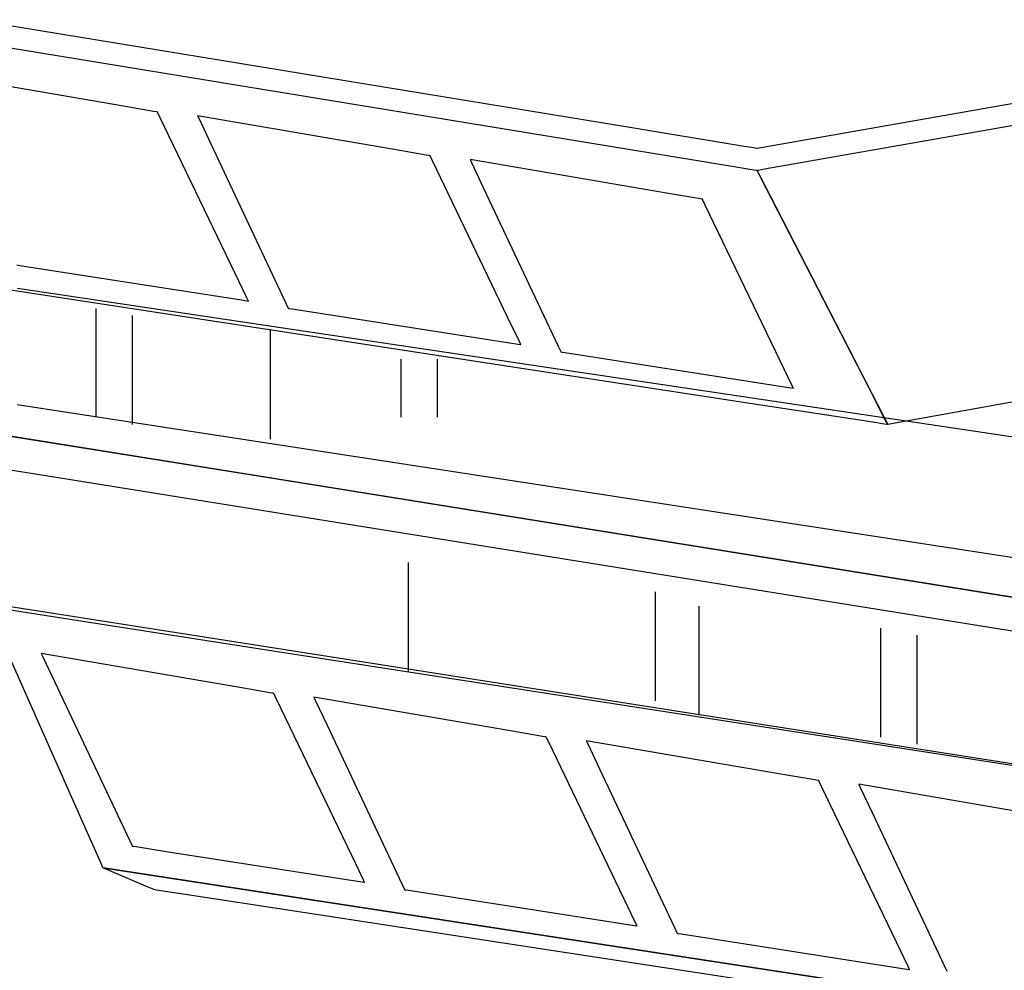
# Model space of a CAD drawing. Extents: x -3.57 to 3.57, y -2.08 to 2.06.
# Tile 123 of 219: x -0.38 to -0.19, y 0.83 to 1.02. Entities that reach past the tile are written whole.
import ezdxf

# ---------------------------------------------------------------- set-up
doc = ezdxf.new("R2010")
doc.units = 0

msp = doc.modelspace()

# ---------------------------------------------------------------- linework, layer by layer
at = {"layer": 'Layer 1', "color": 7, "linetype": 'CONTINUOUS'}
for p, q in [((0.099035, 1.049971), (-0.236087, 0.991114)), ((-0.261102, 0.995215), (-0.402461, 1.01839)), ((-0.382631, 1.010919), (-0.241271, 0.987748)), ((-0.358664, 0.999274), (-0.397098, 1.005882)), ((-0.352857, 0.998275), (-0.358664, 0.999274)), ((-0.352271, 0.998175), (-0.352857, 0.998275)), ((-0.352134, 0.998151), (-0.352271, 0.998175)), ((-0.352106, 0.998146), (-0.352134, 0.998151)), ((-0.352103, 0.998146), (-0.352106, 0.998146)), ((-0.352102, 0.998146), (-0.352103, 0.998146)), ((-0.352103, 0.998146), (-0.352103, 0.998146)), ((-0.352039, 0.998014), (-0.352102, 0.998146)), ((-0.352102, 0.998146), (-0.352102, 0.998146)), ((-0.352102, 0.998146), (-0.352102, 0.998146)), ((-0.352102, 0.998146), (-0.352102, 0.998146)), ((-0.352102, 0.998146), (-0.352102, 0.998146)), ((-0.352102, 0.998146), (-0.352102, 0.998146)), ((-0.352102, 0.998146), (-0.352102, 0.998146)), ((-0.352102, 0.998146), (-0.352102, 0.998146)), ((-0.352102, 0.998146), (-0.352102, 0.998146)), ((-0.352102, 0.998146), (-0.352102, 0.998146)), ((-0.351571, 0.997041), (-0.352039, 0.998014)), ((-0.337087, 0.966914), (-0.351571, 0.997041)), ((-0.344366, 0.997445), (-0.344366, 0.997445)), ((-0.344366, 0.997445), (-0.344366, 0.997445)), ((-0.344366, 0.997445), (-0.344366, 0.997445)), ((-0.344366, 0.997445), (-0.344366, 0.997445)), ((-0.344366, 0.997445), (-0.344366, 0.997445)), ((-0.344366, 0.997445), (-0.344366, 0.997444)), ((-0.305928, 0.990837), (-0.344366, 0.997445)), ((-0.344366, 0.997444), (-0.344365, 0.997442)), ((-0.344365, 0.997442), (-0.344354, 0.997419)), ((-0.344354, 0.997419), (-0.3443, 0.997305)), ((-0.3443, 0.997305), (-0.344071, 0.99682)), ((-0.344071, 0.99682), (-0.341803, 0.992011)), ((-0.229506, 0.988053), (-0.178881, 0.996945)), ((-0.238964, 0.991586), (-0.261102, 0.995215)), ((0.102726, 0.994133), (-0.210776, 0.937677)), ((-0.341803, 0.992011), (-0.327319, 0.961303)), ((-0.236731, 0.99122), (-0.238964, 0.991586)), ((-0.236206, 0.991134), (-0.236731, 0.99122)), ((-0.2361, 0.991116), (-0.236206, 0.991134)), ((-0.23609, 0.991115), (-0.2361, 0.991116)), ((-0.236087, 0.991114), (-0.23609, 0.991115)), ((-0.236087, 0.991114), (-0.236087, 0.991114)), ((-0.236087, 0.991114), (-0.236087, 0.991114)), ((-0.236087, 0.991114), (-0.236087, 0.991114)), ((-0.236087, 0.991114), (-0.236087, 0.991114)), ((-0.236087, 0.991114), (-0.236087, 0.991114)), ((-0.300121, 0.989838), (-0.305928, 0.990837)), ((-0.299535, 0.989738), (-0.300121, 0.989838)), ((-0.299398, 0.989714), (-0.299535, 0.989738)), ((-0.29937, 0.989709), (-0.299398, 0.989714)), ((-0.299367, 0.989709), (-0.29937, 0.989709)), ((-0.299366, 0.989709), (-0.299367, 0.989709)), ((-0.299303, 0.989577), (-0.299366, 0.989709)), ((-0.299366, 0.989709), (-0.299366, 0.989709)), ((-0.299366, 0.989709), (-0.299366, 0.989709)), ((-0.299366, 0.989709), (-0.299366, 0.989709)), ((-0.299366, 0.989709), (-0.299366, 0.989709)), ((-0.299366, 0.989709), (-0.299366, 0.989709)), ((-0.299366, 0.989709), (-0.299366, 0.989709)), ((-0.299366, 0.989709), (-0.299366, 0.989709)), ((-0.299366, 0.989709), (-0.299366, 0.989709)), ((-0.299366, 0.989709), (-0.299366, 0.989709)), ((-0.299366, 0.989709), (-0.299366, 0.989709)), ((-0.298835, 0.988604), (-0.299303, 0.989577)), ((-0.291634, 0.989008), (-0.291634, 0.989008)), ((-0.291634, 0.989008), (-0.291634, 0.989008)), ((-0.291634, 0.989008), (-0.291634, 0.989008)), ((-0.291634, 0.989008), (-0.291634, 0.989008)), ((-0.291634, 0.989008), (-0.291634, 0.989008)), ((-0.291634, 0.989008), (-0.291634, 0.989007)), ((-0.253196, 0.9824), (-0.291634, 0.989008)), ((-0.291634, 0.989007), (-0.291633, 0.989005)), ((-0.291633, 0.989005), (-0.291622, 0.988982)), ((-0.291622, 0.988982), (-0.291568, 0.988868)), ((-0.284351, 0.95848), (-0.298835, 0.988604)), ((-0.291568, 0.988868), (-0.291339, 0.988383)), ((-0.291339, 0.988383), (-0.289071, 0.983574)), ((-0.241271, 0.987748), (-0.236335, 0.986938)), ((-0.235813, 0.986946), (-0.234614, 0.987156)), ((-0.234614, 0.987156), (-0.229506, 0.988053)), ((-0.236335, 0.986938), (-0.236088, 0.986898)), ((-0.236088, 0.986898), (-0.236087, 0.986898)), ((-0.236087, 0.986898), (-0.236087, 0.986898)), ((-0.236087, 0.986898), (-0.236087, 0.986898)), ((-0.236087, 0.986898), (-0.236087, 0.986898)), ((-0.236087, 0.986898), (-0.236087, 0.986898)), ((-0.236087, 0.986898), (-0.236087, 0.986898)), ((-0.236087, 0.986898), (-0.236087, 0.986898)), ((-0.236087, 0.986898), (-0.236086, 0.986897)), ((-0.236086, 0.986897), (-0.236087, 0.986898)), ((-0.236087, 0.986898), (-0.236087, 0.986898)), ((-0.236087, 0.986898), (-0.236087, 0.986898)), ((-0.236087, 0.986898), (-0.236087, 0.986898)), ((-0.236087, 0.986898), (-0.236087, 0.986898)), ((-0.236087, 0.986898), (-0.236087, 0.986898)), ((-0.236087, 0.986898), (-0.236086, 0.986898)), ((-0.236086, 0.986898), (-0.236085, 0.986898)), ((-0.236086, 0.986897), (-0.236086, 0.986897)), ((-0.236086, 0.986897), (-0.236085, 0.986894)), ((-0.23605, 0.986826), (-0.236086, 0.986897)), ((-0.236085, 0.986898), (-0.236079, 0.986899)), ((-0.236085, 0.986894), (-0.236069, 0.986863)), ((-0.236079, 0.986899), (-0.236056, 0.986903)), ((-0.236069, 0.986863), (-0.235992, 0.986713)), ((-0.236056, 0.986903), (-0.235813, 0.986946)), ((-0.235322, 0.98541), (-0.23605, 0.986826)), ((-0.235992, 0.986713), (-0.235662, 0.986072)), ((-0.235662, 0.986072), (-0.232396, 0.979721)), ((-0.214466, 0.944854), (-0.235322, 0.98541)), ((-0.289071, 0.983574), (-0.274586, 0.952866)), ((-0.247389, 0.981401), (-0.253196, 0.9824)), ((-0.246803, 0.981301), (-0.247389, 0.981401)), ((-0.246665, 0.981277), (-0.246803, 0.981301)), ((-0.246637, 0.981272), (-0.246665, 0.981277)), ((-0.246635, 0.981272), (-0.246637, 0.981272)), ((-0.246634, 0.981272), (-0.246635, 0.981272)), ((-0.246571, 0.98114), (-0.246634, 0.981272)), ((-0.246634, 0.981272), (-0.246634, 0.981272)), ((-0.246634, 0.981272), (-0.246634, 0.981272)), ((-0.246634, 0.981272), (-0.246634, 0.981272)), ((-0.246634, 0.981272), (-0.246634, 0.981272)), ((-0.246634, 0.981272), (-0.246634, 0.981272)), ((-0.246634, 0.981272), (-0.246634, 0.981272)), ((-0.246634, 0.981272), (-0.246634, 0.981272)), ((-0.246634, 0.981272), (-0.246634, 0.981272)), ((-0.246634, 0.981272), (-0.246634, 0.981272)), ((-0.246634, 0.981272), (-0.246634, 0.981272)), ((-0.246103, 0.980167), (-0.246571, 0.98114)), ((-0.231618, 0.95004), (-0.246103, 0.980167)), ((-0.232396, 0.979721), (-0.211541, 0.939165)), ((-0.379351, 0.968588), (-0.378765, 0.968496)), ((-0.378765, 0.968496), (-0.372959, 0.967589)), ((-0.372959, 0.967589), (-0.335883, 0.961795)), ((-0.334818, 0.962196), (-0.337087, 0.966914)), ((-0.236203, 0.941574), (-0.385146, 0.964398)), ((-0.379223, 0.964112), (-0.328235, 0.95649)), ((-0.335883, 0.961795), (-0.334589, 0.961593)), ((-0.33459, 0.96172), (-0.334818, 0.962196)), ((-0.334536, 0.961608), (-0.33459, 0.96172)), ((-0.334589, 0.961593), (-0.334524, 0.961583)), ((-0.334525, 0.961585), (-0.334536, 0.961608)), ((-0.334524, 0.961583), (-0.334525, 0.961585)), ((-0.334524, 0.961583), (-0.334524, 0.961583)), ((-0.334524, 0.961583), (-0.334524, 0.961583)), ((-0.334524, 0.961583), (-0.334524, 0.961583)), ((-0.334524, 0.961583), (-0.334524, 0.961583)), ((-0.334524, 0.961583), (-0.334524, 0.961583)), ((-0.334524, 0.961583), (-0.334524, 0.961583)), ((-0.334524, 0.961583), (-0.334524, 0.961583)), ((-0.334524, 0.961583), (-0.334524, 0.961583)), ((-0.334524, 0.961583), (-0.334524, 0.961583)), ((-0.327319, 0.961303), (-0.326813, 0.960231)), ((-0.364055, 0.960177), (-0.364055, 0.960177)), ((-0.364055, 0.960177), (-0.364055, 0.960177)), ((-0.364055, 0.960177), (-0.364055, 0.960177)), ((-0.364055, 0.960177), (-0.364055, 0.960177)), ((-0.364055, 0.960177), (-0.364055, 0.960177)), ((-0.364055, 0.960177), (-0.364055, 0.960177)), ((-0.364055, 0.960177), (-0.364055, 0.960177)), ((-0.364055, 0.960177), (-0.364055, 0.960177)), ((-0.364055, 0.960177), (-0.364055, 0.960173)), ((-0.364055, 0.960173), (-0.364055, 0.960157)), ((-0.364055, 0.960157), (-0.364055, 0.960086)), ((-0.364055, 0.960086), (-0.364055, 0.959335)), ((-0.364055, 0.959335), (-0.364055, 0.939087)), ((-0.35702, 0.958772), (-0.35702, 0.958772)), ((-0.35702, 0.958772), (-0.35702, 0.958772)), ((-0.35702, 0.958772), (-0.35702, 0.958772)), ((-0.35702, 0.958772), (-0.35702, 0.958772)), ((-0.35702, 0.958772), (-0.35702, 0.958772)), ((-0.35702, 0.958772), (-0.35702, 0.958772)), ((-0.35702, 0.958772), (-0.35702, 0.958772)), ((-0.35702, 0.958772), (-0.35702, 0.958771)), ((-0.35702, 0.958771), (-0.35702, 0.958768)), ((-0.35702, 0.958768), (-0.35702, 0.958752)), ((-0.35702, 0.958752), (-0.35702, 0.958681)), ((-0.35702, 0.958681), (-0.35702, 0.957929)), ((-0.326813, 0.960231), (-0.326788, 0.960177)), ((-0.326788, 0.960177), (-0.326787, 0.960177)), ((-0.326787, 0.960177), (-0.326787, 0.960177)), ((-0.326787, 0.960177), (-0.326787, 0.960177)), ((-0.326787, 0.960177), (-0.326787, 0.960177)), ((-0.326787, 0.960177), (-0.326787, 0.960177)), ((-0.326787, 0.960177), (-0.326787, 0.960177)), ((-0.326787, 0.960177), (-0.326787, 0.960177)), ((-0.326787, 0.960177), (-0.326787, 0.960177)), ((-0.326787, 0.960177), (-0.326787, 0.960177)), ((-0.326787, 0.960177), (-0.326784, 0.960177)), ((-0.326784, 0.960177), (-0.326756, 0.960172)), ((-0.326756, 0.960172), (-0.326619, 0.960151)), ((-0.326619, 0.960151), (-0.326033, 0.960059)), ((-0.326033, 0.960059), (-0.320226, 0.959152)), ((-0.320226, 0.959152), (-0.283147, 0.953362)), ((-0.282082, 0.953763), (-0.284351, 0.95848)), ((-0.35702, 0.957929), (-0.35702, 0.937677)), ((-0.330303, 0.955961), (-0.330303, 0.955961)), ((-0.330303, 0.955961), (-0.330303, 0.955961)), ((-0.330303, 0.955961), (-0.330303, 0.955961)), ((-0.330303, 0.955961), (-0.330303, 0.955961)), ((-0.330303, 0.955961), (-0.330303, 0.955961)), ((-0.330303, 0.955961), (-0.330303, 0.955961)), ((-0.330303, 0.955961), (-0.330303, 0.955961)), ((-0.330303, 0.955961), (-0.330303, 0.95596)), ((-0.330303, 0.95596), (-0.330303, 0.955957)), ((-0.330303, 0.955957), (-0.330303, 0.955941)), ((-0.330303, 0.955941), (-0.330303, 0.95587)), ((-0.330303, 0.95587), (-0.330303, 0.955118)), ((-0.330303, 0.955118), (-0.330303, 0.934866)), ((-0.328235, 0.95649), (-0.002646, 0.907824)), ((-0.283147, 0.953362), (-0.281852, 0.95316)), ((-0.281853, 0.953287), (-0.282082, 0.953763)), ((-0.2818, 0.953175), (-0.281853, 0.953287)), ((-0.281852, 0.95316), (-0.281788, 0.95315)), ((-0.281789, 0.953152), (-0.2818, 0.953175)), ((-0.281788, 0.95315), (-0.281789, 0.953152)), ((-0.281788, 0.95315), (-0.281787, 0.95315)), ((-0.281787, 0.95315), (-0.281788, 0.95315)), ((-0.281787, 0.95315), (-0.281787, 0.95315)), ((-0.281787, 0.95315), (-0.281787, 0.95315)), ((-0.281787, 0.95315), (-0.281787, 0.95315)), ((-0.281787, 0.95315), (-0.281787, 0.95315)), ((-0.281787, 0.95315), (-0.281787, 0.95315)), ((-0.281787, 0.95315), (-0.281787, 0.95315)), ((-0.281787, 0.95315), (-0.281787, 0.95315)), ((-0.274586, 0.952866), (-0.274081, 0.951794)), ((-0.274081, 0.951794), (-0.274055, 0.95174)), ((-0.274055, 0.95174), (-0.274055, 0.95174)), ((-0.274055, 0.95174), (-0.274055, 0.95174)), ((-0.274055, 0.95174), (-0.274055, 0.95174)), ((-0.274055, 0.95174), (-0.274055, 0.95174)), ((-0.274055, 0.95174), (-0.274055, 0.95174)), ((-0.274055, 0.95174), (-0.274055, 0.95174)), ((-0.274055, 0.95174), (-0.274055, 0.95174)), ((-0.274055, 0.95174), (-0.274055, 0.95174)), ((-0.274055, 0.95174), (-0.274054, 0.95174)), ((-0.274054, 0.95174), (-0.274052, 0.95174)), ((-0.274052, 0.95174), (-0.274024, 0.951735)), ((-0.274024, 0.951735), (-0.273886, 0.951714)), ((-0.273886, 0.951714), (-0.2733, 0.951622)), ((-0.2733, 0.951622), (-0.267494, 0.950715)), ((-0.304992, 0.950335), (-0.304992, 0.950335)), ((-0.304992, 0.950335), (-0.304992, 0.950335)), ((-0.304992, 0.950335), (-0.304992, 0.950335)), ((-0.304992, 0.950335), (-0.304992, 0.950335)), ((-0.304992, 0.950335), (-0.304992, 0.950335)), ((-0.304992, 0.950335), (-0.304992, 0.950335)), ((-0.304992, 0.950335), (-0.304992, 0.950335)), ((-0.304992, 0.950335), (-0.304992, 0.950334)), ((-0.304992, 0.950334), (-0.304992, 0.950333)), ((-0.304992, 0.950333), (-0.304992, 0.950324)), ((-0.304992, 0.950324), (-0.304992, 0.950286)), ((-0.304992, 0.950286), (-0.304992, 0.949885)), ((-0.304992, 0.949885), (-0.304992, 0.939087)), ((-0.297961, 0.950335), (-0.297961, 0.950335)), ((-0.297961, 0.950335), (-0.297961, 0.950335)), ((-0.297961, 0.950335), (-0.297961, 0.950335)), ((-0.297961, 0.950335), (-0.297961, 0.950335)), ((-0.297961, 0.950335), (-0.297961, 0.950335)), ((-0.297961, 0.950335), (-0.297961, 0.950335)), ((-0.297961, 0.950335), (-0.297961, 0.950335)), ((-0.297961, 0.950335), (-0.297961, 0.950334)), ((-0.297961, 0.950334), (-0.297961, 0.950333)), ((-0.297961, 0.950333), (-0.297961, 0.950324)), ((-0.297961, 0.950324), (-0.297961, 0.950286)), ((-0.297961, 0.950286), (-0.297961, 0.949885)), ((-0.297961, 0.949885), (-0.297961, 0.939087)), ((-0.267494, 0.950715), (-0.230415, 0.944921)), ((-0.22935, 0.945322), (-0.231618, 0.95004)), ((-0.229121, 0.944846), (-0.22935, 0.945322)), ((-0.230415, 0.944921), (-0.22912, 0.944719)), ((-0.229067, 0.944734), (-0.229121, 0.944846)), ((-0.22912, 0.944719), (-0.229055, 0.944709)), ((-0.229056, 0.944711), (-0.229067, 0.944734)), ((-0.229055, 0.944709), (-0.229056, 0.944711)), ((-0.229055, 0.944709), (-0.229055, 0.944709)), ((-0.229055, 0.944709), (-0.229055, 0.944709)), ((-0.229055, 0.944709), (-0.229055, 0.944709)), ((-0.229055, 0.944709), (-0.229055, 0.944709)), ((-0.229055, 0.944709), (-0.229055, 0.944709)), ((-0.229055, 0.944709), (-0.229055, 0.944709)), ((-0.229055, 0.944709), (-0.229055, 0.944709)), ((-0.229055, 0.944709), (-0.229055, 0.944709)), ((-0.229055, 0.944709), (-0.229055, 0.944709)), ((-0.2112, 0.938503), (-0.214466, 0.944854)), ((-0.379247, 0.941588), (-0.328439, 0.933785)), ((-0.213701, 0.938125), (-0.236203, 0.941574)), ((-0.211431, 0.937778), (-0.213701, 0.938125)), ((-0.211541, 0.939165), (-0.210867, 0.937854)), ((-0.210897, 0.937696), (-0.211431, 0.937778)), ((-0.210871, 0.937862), (-0.2112, 0.938503)), ((-0.210789, 0.937679), (-0.210897, 0.937696)), ((-0.210793, 0.937711), (-0.210871, 0.937862)), ((-0.210867, 0.937854), (-0.210776, 0.937677)), ((-0.210778, 0.937681), (-0.210793, 0.937711)), ((-0.210779, 0.937678), (-0.210789, 0.937679)), ((-0.210776, 0.937677), (-0.210779, 0.937678)), ((-0.210776, 0.937678), (-0.210778, 0.937681)), ((-0.210776, 0.937677), (-0.210776, 0.937678)), ((-0.210776, 0.937677), (-0.210776, 0.937677)), ((-0.210776, 0.937677), (-0.210776, 0.937677)), ((-0.210776, 0.937677), (-0.210776, 0.937677)), ((-0.210776, 0.937677), (-0.210776, 0.937677)), ((-0.210776, 0.937677), (-0.210776, 0.937677)), ((-0.210776, 0.937677), (-0.210776, 0.937677)), ((-0.210776, 0.937677), (-0.210776, 0.937677)), ((-0.210776, 0.937677), (-0.210776, 0.937677)), ((-0.210776, 0.937677), (-0.210776, 0.937677)), ((-0.210776, 0.937677), (-0.210776, 0.937677)), ((-0.210776, 0.937677), (-0.210776, 0.937677)), ((-0.210776, 0.937677), (-0.210776, 0.937677)), ((-0.210776, 0.937677), (-0.210776, 0.937677)), ((-0.210776, 0.937677), (-0.210776, 0.937677)), ((-0.210776, 0.937677), (-0.210776, 0.937677)), ((-0.378168, 0.935064), (-0.389497, 0.936885)), ((-0.053738, 0.882924), (-0.378168, 0.935064)), ((-0.328439, 0.933785), (-0.004009, 0.883961)), ((-0.303587, 0.910961), (-0.303587, 0.910961)), ((-0.303587, 0.910961), (-0.303587, 0.910961)), ((-0.303587, 0.910961), (-0.303587, 0.910961)), ((-0.303587, 0.910961), (-0.303587, 0.910961)), ((-0.303587, 0.910961), (-0.303587, 0.910961)), ((-0.303587, 0.910961), (-0.303587, 0.910961)), ((-0.303587, 0.910961), (-0.303587, 0.910961)), ((-0.303587, 0.910961), (-0.303587, 0.91096)), ((-0.303587, 0.91096), (-0.303587, 0.910957)), ((-0.303587, 0.910957), (-0.303587, 0.910941)), ((-0.303587, 0.910941), (-0.303587, 0.91087)), ((-0.303587, 0.91087), (-0.303587, 0.910118)), ((-0.303587, 0.910118), (-0.303587, 0.889866)), ((-0.255776, 0.905335), (-0.255776, 0.905335)), ((-0.255776, 0.905335), (-0.255776, 0.905335)), ((-0.255776, 0.905335), (-0.255776, 0.905335)), ((-0.255776, 0.905335), (-0.255776, 0.905335)), ((-0.255776, 0.905335), (-0.255776, 0.905335)), ((-0.255776, 0.905335), (-0.255776, 0.905335)), ((-0.255776, 0.905335), (-0.255776, 0.905335)), ((-0.255776, 0.905335), (-0.255776, 0.905334)), ((-0.255776, 0.905334), (-0.255776, 0.905331)), ((-0.255776, 0.905331), (-0.255776, 0.905315)), ((-0.255776, 0.905315), (-0.255776, 0.905244)), ((-0.255776, 0.905244), (-0.255776, 0.904492)), ((-0.255776, 0.904492), (-0.255776, 0.884244)), ((-0.373909, 0.901355), (-0.385279, 0.903135)), ((-0.383665, 0.902294), (-0.37853, 0.901498)), ((-0.37853, 0.901498), (-0.327633, 0.893604)), ((-0.048321, 0.850372), (-0.373909, 0.901355)), ((-0.247339, 0.902524), (-0.247339, 0.902524)), ((-0.247339, 0.902524), (-0.247339, 0.902524)), ((-0.247339, 0.902524), (-0.247339, 0.902524)), ((-0.247339, 0.902524), (-0.247339, 0.902524)), ((-0.247339, 0.902524), (-0.247339, 0.902524)), ((-0.247339, 0.902524), (-0.247339, 0.902524)), ((-0.247339, 0.902524), (-0.247339, 0.902524)), ((-0.247339, 0.902524), (-0.247339, 0.902523)), ((-0.247339, 0.902523), (-0.247339, 0.90252)), ((-0.247339, 0.90252), (-0.247339, 0.902504)), ((-0.247339, 0.902504), (-0.247339, 0.902433)), ((-0.247339, 0.902433), (-0.247339, 0.901681)), ((-0.247339, 0.901681), (-0.247339, 0.881429)), ((-0.365926, 0.859279), (-0.384466, 0.900994)), ((-0.212181, 0.898303), (-0.212181, 0.898303)), ((-0.212181, 0.898303), (-0.212181, 0.898303)), ((-0.212181, 0.898303), (-0.212181, 0.898303)), ((-0.212181, 0.898303), (-0.212181, 0.898303)), ((-0.212181, 0.898303), (-0.212181, 0.898303)), ((-0.212181, 0.898303), (-0.212181, 0.898303)), ((-0.212181, 0.898303), (-0.212181, 0.898303)), ((-0.212181, 0.898303), (-0.212181, 0.898303)), ((-0.212181, 0.898303), (-0.212181, 0.898299)), ((-0.212181, 0.898299), (-0.212181, 0.898283)), ((-0.212181, 0.898283), (-0.212181, 0.898212)), ((-0.212181, 0.898212), (-0.212181, 0.897461)), ((-0.212181, 0.897461), (-0.212181, 0.877209)), ((-0.20515, 0.896898), (-0.20515, 0.896898)), ((-0.20515, 0.896898), (-0.20515, 0.896898)), ((-0.20515, 0.896898), (-0.20515, 0.896898)), ((-0.20515, 0.896898), (-0.20515, 0.896898)), ((-0.20515, 0.896898), (-0.20515, 0.896898)), ((-0.20515, 0.896898), (-0.20515, 0.896898)), ((-0.20515, 0.896898), (-0.20515, 0.896898)), ((-0.20515, 0.896898), (-0.20515, 0.896897)), ((-0.20515, 0.896897), (-0.20515, 0.896894)), ((-0.20515, 0.896894), (-0.20515, 0.896878)), ((-0.20515, 0.896878), (-0.20515, 0.896807)), ((-0.20515, 0.896807), (-0.20515, 0.896055)), ((-0.20515, 0.896055), (-0.20515, 0.875803)), ((-0.374598, 0.893382), (-0.374598, 0.893382)), ((-0.374598, 0.893382), (-0.374598, 0.893382)), ((-0.374598, 0.893382), (-0.374598, 0.893382)), ((-0.374598, 0.893382), (-0.374598, 0.893382)), ((-0.374598, 0.893382), (-0.374598, 0.893382)), ((-0.374598, 0.893382), (-0.374598, 0.893381)), ((-0.336164, 0.886777), (-0.374598, 0.893382)), ((-0.374598, 0.893381), (-0.374597, 0.893379)), ((-0.374597, 0.893379), (-0.374586, 0.893356)), ((-0.374586, 0.893356), (-0.374532, 0.893242)), ((-0.374532, 0.893242), (-0.374304, 0.892757)), ((-0.374304, 0.892757), (-0.372035, 0.887948)), ((-0.327633, 0.893604), (-0.002625, 0.843199)), ((-0.372035, 0.887948), (-0.357551, 0.857244)), ((-0.330357, 0.885779), (-0.336164, 0.886777)), ((-0.329771, 0.885679), (-0.330357, 0.885779)), ((-0.329634, 0.885655), (-0.329771, 0.885679)), ((-0.329606, 0.88565), (-0.329634, 0.885655)), ((-0.329603, 0.88565), (-0.329606, 0.88565)), ((-0.329602, 0.88565), (-0.329603, 0.88565)), ((-0.329603, 0.88565), (-0.329603, 0.88565)), ((-0.329539, 0.885518), (-0.329602, 0.88565)), ((-0.329602, 0.88565), (-0.329602, 0.88565)), ((-0.329602, 0.88565), (-0.329602, 0.88565)), ((-0.329602, 0.88565), (-0.329602, 0.88565)), ((-0.329602, 0.88565), (-0.329602, 0.88565)), ((-0.329602, 0.88565), (-0.329602, 0.88565)), ((-0.329602, 0.88565), (-0.329602, 0.88565)), ((-0.329602, 0.88565), (-0.329602, 0.88565)), ((-0.329602, 0.88565), (-0.329602, 0.88565)), ((-0.329602, 0.88565), (-0.329602, 0.88565)), ((-0.329071, 0.884545), (-0.329539, 0.885518)), ((-0.314587, 0.854418), (-0.329071, 0.884545)), ((-0.321866, 0.884945), (-0.321866, 0.884945)), ((-0.321866, 0.884945), (-0.321866, 0.884945)), ((-0.321866, 0.884945), (-0.321866, 0.884945)), ((-0.321866, 0.884945), (-0.321866, 0.884945)), ((-0.321866, 0.884945), (-0.321866, 0.884945)), ((-0.321866, 0.884945), (-0.321866, 0.884944)), ((-0.283428, 0.878337), (-0.321866, 0.884945)), ((-0.321866, 0.884944), (-0.321865, 0.884942)), ((-0.321865, 0.884942), (-0.321854, 0.884919)), ((-0.321854, 0.884919), (-0.3218, 0.884805)), ((-0.3218, 0.884805), (-0.321571, 0.88432)), ((-0.321571, 0.88432), (-0.319303, 0.879511)), ((-0.319303, 0.879511), (-0.304819, 0.848807)), ((-0.277621, 0.877338), (-0.283428, 0.878337)), ((-0.277035, 0.877238), (-0.277621, 0.877338)), ((-0.276898, 0.877214), (-0.277035, 0.877238)), ((-0.27687, 0.877209), (-0.276898, 0.877214)), ((-0.276867, 0.877209), (-0.27687, 0.877209)), ((-0.276866, 0.877209), (-0.276867, 0.877209)), ((-0.276803, 0.877077), (-0.276866, 0.877209)), ((-0.276866, 0.877209), (-0.276866, 0.877209)), ((-0.276866, 0.877209), (-0.276866, 0.877209)), ((-0.276866, 0.877209), (-0.276866, 0.877209)), ((-0.276866, 0.877209), (-0.276866, 0.877209)), ((-0.276866, 0.877209), (-0.276866, 0.877209)), ((-0.276866, 0.877209), (-0.276866, 0.877209)), ((-0.276866, 0.877209), (-0.276866, 0.877209)), ((-0.276866, 0.877209), (-0.276866, 0.877209)), ((-0.276866, 0.877209), (-0.276866, 0.877209)), ((-0.276866, 0.877209), (-0.276866, 0.877209)), ((-0.276335, 0.876104), (-0.276803, 0.877077)), ((-0.261854, 0.84598), (-0.276335, 0.876104)), ((-0.269134, 0.876508), (-0.269134, 0.876508)), ((-0.269134, 0.876508), (-0.269134, 0.876508)), ((-0.269134, 0.876508), (-0.269134, 0.876508)), ((-0.269134, 0.876508), (-0.269134, 0.876508)), ((-0.269134, 0.876508), (-0.269134, 0.876508)), ((-0.269134, 0.876508), (-0.269134, 0.876507)), ((-0.230696, 0.8699), (-0.269134, 0.876508)), ((-0.269134, 0.876507), (-0.269133, 0.876505)), ((-0.269133, 0.876505), (-0.269122, 0.876482)), ((-0.269122, 0.876482), (-0.269068, 0.876368)), ((-0.269068, 0.876368), (-0.268839, 0.875883)), ((-0.268839, 0.875883), (-0.266571, 0.871074)), ((-0.266571, 0.871074), (-0.252086, 0.84037)), ((-0.224889, 0.868901), (-0.230696, 0.8699)), ((-0.224303, 0.868801), (-0.224889, 0.868901)), ((-0.224165, 0.868777), (-0.224303, 0.868801)), ((-0.224137, 0.868772), (-0.224165, 0.868777)), ((-0.224135, 0.868772), (-0.224137, 0.868772)), ((-0.224134, 0.868772), (-0.224135, 0.868772)), ((-0.224071, 0.86864), (-0.224134, 0.868772)), ((-0.224134, 0.868772), (-0.224134, 0.868772)), ((-0.224134, 0.868772), (-0.224134, 0.868772)), ((-0.224134, 0.868772), (-0.224134, 0.868772)), ((-0.224134, 0.868772), (-0.224134, 0.868772)), ((-0.224134, 0.868772), (-0.224134, 0.868772)), ((-0.224134, 0.868772), (-0.224134, 0.868772)), ((-0.224134, 0.868772), (-0.224134, 0.868772)), ((-0.224134, 0.868772), (-0.224134, 0.868772)), ((-0.224134, 0.868772), (-0.224134, 0.868772)), ((-0.224134, 0.868772), (-0.224134, 0.868772)), ((-0.223603, 0.867667), (-0.224071, 0.86864)), ((-0.209118, 0.837543), (-0.223603, 0.867667)), ((-0.216398, 0.868071), (-0.216398, 0.868071)), ((-0.216398, 0.868071), (-0.216398, 0.868071)), ((-0.216398, 0.868071), (-0.216398, 0.868071)), ((-0.216398, 0.868071), (-0.216398, 0.868071)), ((-0.216398, 0.868071), (-0.216398, 0.868071)), ((-0.216398, 0.868071), (-0.216397, 0.86807)), ((-0.17796, 0.861463), (-0.216398, 0.868071)), ((-0.216397, 0.86807), (-0.216396, 0.868068)), ((-0.216396, 0.868068), (-0.216385, 0.868045)), ((-0.216385, 0.868045), (-0.216332, 0.867931)), ((-0.216332, 0.867931), (-0.216103, 0.867446)), ((-0.216103, 0.867446), (-0.213835, 0.862637)), ((-0.213835, 0.862637), (-0.199354, 0.831929)), ((-0.363023, 0.852747), (-0.365926, 0.859279)), ((-0.357551, 0.857244), (-0.357045, 0.856172)), ((-0.357045, 0.856172), (-0.35702, 0.856118)), ((-0.35702, 0.856118), (-0.35702, 0.856118)), ((-0.35702, 0.856118), (-0.35702, 0.856118)), ((-0.35702, 0.856118), (-0.35702, 0.856118)), ((-0.35702, 0.856118), (-0.35702, 0.856118)), ((-0.35702, 0.856118), (-0.35702, 0.856118)), ((-0.35702, 0.856118), (-0.35702, 0.856118)), ((-0.35702, 0.856118), (-0.35702, 0.856118)), ((-0.35702, 0.856118), (-0.357019, 0.856118)), ((-0.357019, 0.856118), (-0.357019, 0.856118)), ((-0.357019, 0.856118), (-0.357016, 0.856118)), ((-0.357016, 0.856118), (-0.356988, 0.856113)), ((-0.356988, 0.856113), (-0.356851, 0.856092)), ((-0.356851, 0.856092), (-0.356265, 0.856)), ((-0.356265, 0.856), (-0.350459, 0.855093)), ((-0.350459, 0.855093), (-0.313383, 0.849299)), ((-0.312318, 0.8497), (-0.314587, 0.854418)), ((-0.36273, 0.852088), (-0.363023, 0.852747)), ((-0.362661, 0.851933), (-0.36273, 0.852088)), ((-0.362647, 0.851902), (-0.362661, 0.851933)), ((-0.362646, 0.851899), (-0.362647, 0.851902)), ((-0.362646, 0.851898), (-0.362646, 0.851899)), ((-0.362646, 0.851898), (-0.362646, 0.851898)), ((-0.362646, 0.851898), (-0.362646, 0.851898)), ((-0.362646, 0.851898), (-0.362646, 0.851898)), ((-0.362646, 0.851898), (-0.362646, 0.851898)), ((-0.362646, 0.851898), (-0.362646, 0.851898)), ((-0.064758, 0.806253), (-0.362646, 0.851898)), ((-0.313383, 0.849299), (-0.312089, 0.849097)), ((-0.31209, 0.849224), (-0.312318, 0.8497)), ((-0.312036, 0.849112), (-0.31209, 0.849224)), ((-0.312089, 0.849097), (-0.312024, 0.849087)), ((-0.312025, 0.849089), (-0.312036, 0.849112)), ((-0.312024, 0.849087), (-0.312025, 0.849089)), ((-0.312024, 0.849087), (-0.312024, 0.849087)), ((-0.312024, 0.849087), (-0.312024, 0.849087)), ((-0.312024, 0.849087), (-0.312024, 0.849087)), ((-0.312024, 0.849087), (-0.312024, 0.849087)), ((-0.312024, 0.849087), (-0.312024, 0.849087)), ((-0.312024, 0.849087), (-0.312024, 0.849087)), ((-0.312024, 0.849087), (-0.312024, 0.849087)), ((-0.312024, 0.849087), (-0.312024, 0.849087)), ((-0.312024, 0.849087), (-0.312024, 0.849087)), ((-0.304819, 0.848807), (-0.304313, 0.847735)), ((-0.304313, 0.847735), (-0.304288, 0.847681)), ((-0.304288, 0.847681), (-0.304287, 0.847681)), ((-0.304287, 0.847681), (-0.304287, 0.847681)), ((-0.304287, 0.847681), (-0.304287, 0.847681)), ((-0.304287, 0.847681), (-0.304287, 0.847681)), ((-0.304287, 0.847681), (-0.304287, 0.847681)), ((-0.304287, 0.847681), (-0.304287, 0.847681)), ((-0.304287, 0.847681), (-0.304287, 0.847681)), ((-0.304287, 0.847681), (-0.304287, 0.847681)), ((-0.304287, 0.847681), (-0.304287, 0.847681)), ((-0.304287, 0.847681), (-0.304284, 0.847681)), ((-0.304284, 0.847681), (-0.304256, 0.847676)), ((-0.304256, 0.847676), (-0.304119, 0.847655)), ((-0.304119, 0.847655), (-0.303533, 0.847563)), ((-0.303533, 0.847563), (-0.297727, 0.846656)), ((-0.297727, 0.846656), (-0.260651, 0.840862)), ((-0.259586, 0.841263), (-0.261854, 0.84598)), ((-0.260651, 0.840862), (-0.259356, 0.84066)), ((-0.259357, 0.840787), (-0.259586, 0.841263)), ((-0.259304, 0.840675), (-0.259357, 0.840787)), ((-0.259356, 0.84066), (-0.259292, 0.84065)), ((-0.259293, 0.840652), (-0.259304, 0.840675)), ((-0.259292, 0.84065), (-0.259293, 0.840652)), ((-0.259292, 0.84065), (-0.259291, 0.84065)), ((-0.259291, 0.84065), (-0.259292, 0.84065)), ((-0.259291, 0.84065), (-0.259291, 0.84065)), ((-0.259291, 0.84065), (-0.259291, 0.84065)), ((-0.259291, 0.84065), (-0.259291, 0.84065)), ((-0.259291, 0.84065), (-0.259291, 0.84065)), ((-0.259291, 0.84065), (-0.259291, 0.84065)), ((-0.259291, 0.84065), (-0.259291, 0.84065)), ((-0.259291, 0.84065), (-0.259291, 0.84065)), ((-0.252086, 0.84037), (-0.251581, 0.839298)), ((-0.251581, 0.839298), (-0.251555, 0.839244)), ((-0.251555, 0.839244), (-0.251555, 0.839244)), ((-0.251555, 0.839244), (-0.251555, 0.839244)), ((-0.251555, 0.839244), (-0.251555, 0.839244)), ((-0.251555, 0.839244), (-0.251555, 0.839244)), ((-0.251555, 0.839244), (-0.251555, 0.839244)), ((-0.251555, 0.839244), (-0.251555, 0.839244)), ((-0.251555, 0.839244), (-0.251555, 0.839244)), ((-0.251555, 0.839244), (-0.251555, 0.839244)), ((-0.251555, 0.839244), (-0.251554, 0.839244)), ((-0.251554, 0.839244), (-0.251552, 0.839244)), ((-0.251552, 0.839244), (-0.251524, 0.839239)), ((-0.251524, 0.839239), (-0.251386, 0.839218)), ((-0.251386, 0.839218), (-0.2508, 0.839126)), ((-0.2508, 0.839126), (-0.244994, 0.838219)), ((-0.244994, 0.838219), (-0.207915, 0.832425)), ((-0.20685, 0.832826), (-0.209118, 0.837543)), ((-0.206621, 0.83235), (-0.20685, 0.832826)), ((-0.207915, 0.832425), (-0.20662, 0.832223)), ((-0.206567, 0.832238), (-0.206621, 0.83235)), ((-0.20662, 0.832223), (-0.206555, 0.832213)), ((-0.206556, 0.832215), (-0.206567, 0.832238)), ((-0.206555, 0.832213), (-0.206556, 0.832215)), ((-0.206555, 0.832213), (-0.206555, 0.832213)), ((-0.206555, 0.832213), (-0.206555, 0.832213)), ((-0.206555, 0.832213), (-0.206555, 0.832213)), ((-0.206555, 0.832213), (-0.206555, 0.832213)), ((-0.206555, 0.832213), (-0.206555, 0.832213)), ((-0.206555, 0.832213), (-0.206555, 0.832213)), ((-0.206555, 0.832213), (-0.206555, 0.832213)), ((-0.206555, 0.832213), (-0.206555, 0.832213)), ((-0.206555, 0.832213), (-0.206555, 0.832213))]:
    msp.add_line(p, q, dxfattribs=at)
at = {"layer": 'Layer 1', "color": 8, "linetype": 'CONTINUOUS'}
for p, q in [((-0.383463, 0.935915), (-0.332656, 0.92775)), ((-0.375357, 0.928033), (-0.386686, 0.929853)), ((-0.050927, 0.875892), (-0.375357, 0.928033)), ((-0.332656, 0.92775), (-0.008226, 0.875609)), ((-0.362631, 0.851892), (-0.362646, 0.851898)), ((-0.362646, 0.851898), (-0.362646, 0.851898)), ((-0.362646, 0.851898), (-0.362646, 0.851898)), ((-0.362646, 0.851898), (-0.362646, 0.851898)), ((-0.362646, 0.851898), (-0.362646, 0.851898)), ((-0.362646, 0.851898), (-0.362646, 0.851898)), ((-0.362646, 0.851898), (-0.362646, 0.851898)), ((-0.362646, 0.851898), (-0.362645, 0.851898)), ((-0.362645, 0.851898), (-0.362644, 0.851897)), ((-0.362644, 0.851897), (-0.362639, 0.851897)), ((-0.362639, 0.851897), (-0.362619, 0.851894)), ((-0.362348, 0.85177), (-0.362631, 0.851892)), ((-0.362619, 0.851894), (-0.362403, 0.85186)), ((-0.362403, 0.85186), (-0.361337, 0.851697)), ((-0.354238, 0.848296), (-0.362348, 0.85177)), ((-0.361337, 0.851697), (-0.356797, 0.851001)), ((-0.356797, 0.851001), (-0.311796, 0.844106)), ((-0.352968, 0.847752), (-0.354238, 0.848296)), ((-0.35284, 0.847697), (-0.352968, 0.847752)), ((-0.35281, 0.847684), (-0.35284, 0.847697)), ((-0.352804, 0.847681), (-0.35281, 0.847684)), ((-0.352803, 0.847681), (-0.352804, 0.847681)), ((-0.3528, 0.847681), (-0.352803, 0.847681)), ((-0.352803, 0.847681), (-0.352803, 0.847681)), ((-0.352803, 0.847681), (-0.352803, 0.847681)), ((-0.352803, 0.847681), (-0.352803, 0.847681)), ((-0.352803, 0.847681), (-0.352803, 0.847681)), ((-0.352803, 0.847681), (-0.352803, 0.847681)), ((-0.352803, 0.847681), (-0.352803, 0.847681)), ((-0.352803, 0.847681), (-0.352803, 0.847681)), ((-0.352803, 0.847681), (-0.352803, 0.847681)), ((-0.352311, 0.847606), (-0.3528, 0.847681)), ((-0.342519, 0.846109), (-0.352311, 0.847606)), ((-0.062116, 0.803236), (-0.342519, 0.846109)), ((-0.311796, 0.844106), (-0.024441, 0.800076))]:
    msp.add_line(p, q, dxfattribs=at)

doc.saveas('drawing.dxf')
